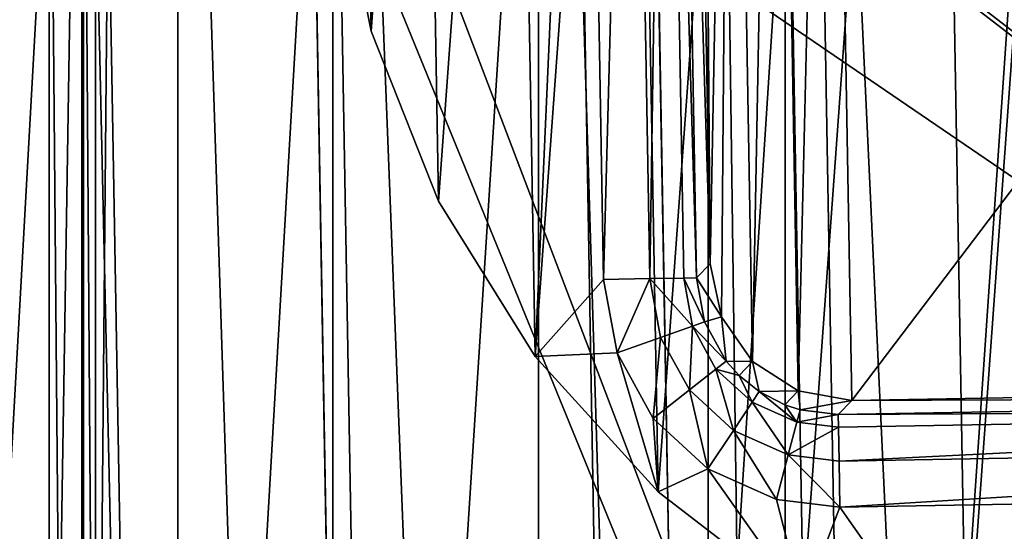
# Model space of a CAD drawing. Header units: millimetres. Extents: x 1 to 57, y -333 to -225.
# Tile 13 of 24: x 14.44 to 25.05, y -273.84 to -268.32. Entities that reach past the tile are written whole.
import ezdxf

# ---------------------------------------------------------------- set-up
doc = ezdxf.new("R2010")
doc.units = ezdxf.units.MM
doc.header["$LTSCALE"] = 25.4
doc.layers.get('0').update_dxf_attribs({"true_color": 0xff5454})

# ---------------------------------------------------------------- blocks, each defined once
blk = doc.blocks.new('PROFILE-MONO-7581-7584-7583.STL#2')
at = {"color": 44, "true_color": 0x92621c}
mesh = blk.add_polyface(dxfattribs=at)
corners = [(23.514, -9.457, 10.66), (28.067, 56.969, 92.054), (29.222, -8.888, 10.283), (22.359, 56.4, 92.431)]
mesh.append_faces([[corners[k] for k in face] for face in [(0, 1, 2), (1, 0, 3)]], dxfattribs={"vtx0": -1, "color": 44})
mesh = blk.add_polyface(dxfattribs=at)
corners = [(18.071, -10.936, 11.774), (22.359, 56.4, 92.431), (23.514, -9.457, 10.66), (16.916, 54.921, 93.545)]
mesh.append_faces([[corners[k] for k in face] for face in [(0, 1, 2), (1, 0, 3)]], dxfattribs={"vtx0": -1, "color": 44})
mesh = blk.add_polyface(dxfattribs=at)
corners = [(25.279, 55.633, 93.091), (20.961, -11.262, 12.078), (26.434, -10.224, 11.319), (19.806, 54.595, 93.849)]
mesh.append_faces([[corners[k] for k in face] for face in [(0, 1, 2), (1, 0, 3)]], dxfattribs={"vtx0": -1, "color": 44})
mesh = blk.add_polyface(dxfattribs=at)
corners = [(13.132, -13.261, 13.578), (16.916, 54.921, 93.545), (18.071, -10.936, 11.774), (11.977, 52.596, 95.349)]
mesh.append_faces([[corners[k] for k in face] for face in [(0, 1, 2), (1, 0, 3)]], dxfattribs={"vtx0": -1, "color": 44})
mesh = blk.add_polyface(dxfattribs=at)
corners = [(19.806, 54.595, 93.849), (15.891, -13.189, 13.559), (20.961, -11.262, 12.078), (14.736, 52.668, 95.33)]
mesh.append_faces([[corners[k] for k in face] for face in [(0, 1, 2), (1, 0, 3)]], dxfattribs={"vtx0": -1, "color": 44})
mesh = blk.add_polyface(dxfattribs=at)
corners = [(15.891, -13.189, 13.559), (10.308, 49.94, 97.464), (11.463, -15.917, 15.693), (14.736, 52.668, 95.33)]
mesh.append_faces([[corners[k] for k in face] for face in [(0, 1, 2), (1, 0, 3)]], dxfattribs={"vtx0": -1, "color": 44})
at = {"color": 18, "true_color": 0x000000}
mesh = blk.add_polyface(dxfattribs=at)
corners = [(15.11, 21.634, 134.772), (14.758, -0.5, 134.772), (14.758, 18.521, 134.772), (42.758, -0.5, 134.772), (16.145, 24.591, 134.772), (17.814, 27.244, 134.772), (20.031, 29.458, 134.772), (22.686, 31.122, 134.772), (25.644, 32.153, 134.772), (28.758, 32.5, 134.772), (31.873, 32.153, 134.772), (34.831, 31.122, 134.772), (37.486, 29.458, 134.772), (39.703, 27.244, 134.772), (41.372, 24.591, 134.772), (42.407, 21.634, 134.772), (42.758, 18.521, 134.772)]
mesh.append_faces([[corners[k] for k in face] for face in [(0, 1, 2), (3, 15, 16)]], dxfattribs={"vtx0": -1, "color": 18})
mesh.append_faces([[corners[k] for k in face] for face in [(1, 0, 3)]], dxfattribs={"vtx0": -1, "vtx1": -1, "color": 18})
mesh.append_faces([[corners[k] for k in face] for face in [(3, 0, 4), (3, 4, 5), (3, 5, 6), (3, 6, 7), (3, 7, 8), (3, 8, 9), (3, 9, 10), (3, 10, 11), (3, 11, 12), (3, 12, 13), (3, 13, 14), (3, 14, 15)]], dxfattribs={"vtx0": -1, "vtx2": -1, "color": 18})
mesh = blk.add_polyface(dxfattribs=at)
corners = [(22.686, -31.122, 173.472), (21.858, 30.69, 173.472), (21.858, -30.69, 173.472), (22.686, 31.122, 173.472), (25.644, -32.153, 173.472), (25.644, 32.153, 173.472), (28.758, -32.5, 173.472), (28.758, 32.5, 173.472), (31.873, -32.153, 173.472), (31.873, 32.153, 173.472), (34.831, -31.122, 173.472), (34.831, 31.122, 173.472), (35.658, -30.69, 173.472), (35.658, 30.69, 173.472)]
mesh.append_faces([[corners[k] for k in face] for face in [(0, 1, 2), (11, 12, 13)]], dxfattribs={"vtx0": -1, "color": 18})
mesh.append_faces([[corners[k] for k in face] for face in [(1, 0, 3), (3, 4, 5), (5, 6, 7), (7, 8, 9), (9, 10, 11)]], dxfattribs={"vtx0": -1, "vtx1": -1, "color": 18})
mesh.append_faces([[corners[k] for k in face] for face in [(3, 0, 4), (5, 4, 6), (7, 6, 8), (9, 8, 10), (11, 10, 12)]], dxfattribs={"vtx0": -1, "vtx2": -1, "color": 18})
mesh = blk.add_polyface(dxfattribs=at)
corners = [(42.429, -0.129, 134.772), (15.129, 18.521, 134.772), (15.129, -0.129, 134.772), (15.315, 20.768, 134.772), (15.869, 22.953, 134.772), (16.774, 25.017, 134.772), (18.007, 26.905, 134.772), (19.534, 28.563, 134.772), (21.313, 29.948, 134.772), (23.296, 31.021, 134.772), (25.428, 31.753, 134.772), (27.652, 32.124, 134.772), (29.906, 32.124, 134.772), (32.13, 31.753, 134.772), (34.262, 31.021, 134.772), (36.245, 29.948, 134.772), (38.024, 28.563, 134.772), (39.551, 26.905, 134.772), (40.784, 25.017, 134.772), (41.69, 22.953, 134.772), (42.243, 20.768, 134.772), (42.429, 18.521, 134.772)]
mesh.append_faces([[corners[k] for k in face] for face in [(0, 1, 2), (20, 0, 21)]], dxfattribs={"vtx0": -1, "color": 18})
mesh.append_faces([[corners[k] for k in face] for face in [(1, 0, 3), (3, 0, 4), (4, 0, 5), (5, 0, 6), (6, 0, 7), (7, 0, 8), (8, 0, 9), (9, 0, 10), (10, 0, 11), (11, 0, 12), (12, 0, 13), (13, 0, 14), (14, 0, 15), (15, 0, 16), (16, 0, 17), (17, 0, 18), (18, 0, 19), (19, 0, 20)]], dxfattribs={"vtx0": -1, "vtx1": -1, "color": 18})
mesh = blk.add_polyface(dxfattribs=at)
corners = [(15.445, 20.746, 127.272), (15.26, 0.002, 127.272), (15.26, 18.521, 127.272), (42.298, 0.002, 127.272), (15.993, 22.91, 127.272), (16.89, 24.955, 127.272), (18.111, 26.824, 127.272), (19.623, 28.467, 127.272), (21.385, 29.839, 127.272), (23.349, 30.901, 127.272), (25.461, 31.626, 127.272), (27.663, 31.994, 127.272), (29.896, 31.994, 127.272), (32.098, 31.626, 127.272), (34.21, 30.901, 127.272), (36.174, 29.839, 127.272), (37.935, 28.467, 127.272), (39.448, 26.824, 127.272), (40.669, 24.955, 127.272), (41.566, 22.91, 127.272), (42.114, 20.746, 127.272), (42.298, 18.521, 127.272)]
mesh.append_faces([[corners[k] for k in face] for face in [(0, 1, 2), (3, 20, 21)]], dxfattribs={"vtx0": -1, "color": 18})
mesh.append_faces([[corners[k] for k in face] for face in [(1, 0, 3)]], dxfattribs={"vtx0": -1, "vtx1": -1, "color": 18})
mesh.append_faces([[corners[k] for k in face] for face in [(3, 0, 4), (3, 4, 5), (3, 5, 6), (3, 6, 7), (3, 7, 8), (3, 8, 9), (3, 9, 10), (3, 10, 11), (3, 11, 12), (3, 12, 13), (3, 13, 14), (3, 14, 15), (3, 15, 16), (3, 16, 17), (3, 17, 18), (3, 18, 19), (3, 19, 20)]], dxfattribs={"vtx0": -1, "vtx2": -1, "color": 18})
mesh = blk.add_polyface(dxfattribs=at)
corners = [(15.11, -21.634, 163.022), (14.758, 18.521, 163.022), (14.758, -18.521, 163.022), (15.11, 21.634, 163.022), (16.145, -24.591, 163.022), (16.145, 24.591, 163.022), (17.814, -27.244, 163.022), (17.814, 27.244, 163.022), (20.031, -29.458, 163.022), (20.031, 29.458, 163.022), (21.858, -30.69, 163.022), (21.858, 30.69, 163.022)]
mesh.append_faces([[corners[k] for k in face] for face in [(0, 1, 2), (9, 10, 11)]], dxfattribs={"vtx0": -1, "color": 18})
mesh.append_faces([[corners[k] for k in face] for face in [(1, 0, 3), (3, 4, 5), (5, 6, 7), (7, 8, 9)]], dxfattribs={"vtx0": -1, "vtx1": -1, "color": 18})
mesh.append_faces([[corners[k] for k in face] for face in [(3, 0, 4), (5, 4, 6), (7, 6, 8), (9, 8, 10)]], dxfattribs={"vtx0": -1, "vtx2": -1, "color": 18})
mesh = blk.add_polyface(dxfattribs=at)
corners = [(21.858, 30.69, 173.472), (21.858, -30.69, 163.022), (21.858, -30.69, 173.472), (21.858, 30.69, 163.022)]
mesh.append_faces([[corners[k] for k in face] for face in [(0, 1, 2), (1, 0, 3)]], dxfattribs={"vtx0": -1, "color": 18})
mesh = blk.add_polyface(dxfattribs=at)
corners = [(17.843, 15.193, 131.772), (17.808, 17.165, 131.772), (17.781, 16.178, 131.772), (18.126, 19.111, 131.772), (18.229, 13.259, 131.772), (18.786, 20.969, 131.772), (18.954, 11.425, 131.772), (19.768, 22.679, 131.772), (19.995, 9.75, 131.772), (21.039, 24.187, 131.772), (21.318, 8.288, 131.772), (22.559, 25.443, 131.772), (22.881, 7.086, 131.772), (24.279, 26.408, 131.772), (24.634, 6.182, 131.772), (26.144, 27.05, 131.772), (26.52, 5.605, 131.772), (28.093, 27.349, 131.772), (28.479, 5.375, 131.772), (30.064, 27.295, 131.772), (30.447, 5.498, 131.772), (31.994, 26.89, 131.772), (32.361, 5.97, 131.772), (33.821, 26.147, 131.772), (34.161, 6.777, 131.772), (35.486, 25.09, 131.772), (35.787, 7.892, 131.772), (36.935, 23.752, 131.772), (37.189, 9.28, 131.772), (38.122, 22.177, 131.772), (38.32, 10.895, 131.772), (39.008, 20.416, 131.772), (39.144, 12.687, 131.772), (39.566, 18.524, 131.772), (39.635, 14.597, 131.772), (39.778, 16.564, 131.772)]
mesh.append_faces([[corners[k] for k in face] for face in [(0, 1, 2), (33, 34, 35)]], dxfattribs={"vtx0": -1, "color": 18})
mesh.append_faces([[corners[k] for k in face] for face in [(1, 0, 3), (3, 4, 5), (5, 6, 7), (7, 8, 9), (9, 10, 11), (11, 12, 13), (13, 14, 15), (15, 16, 17), (17, 18, 19), (19, 20, 21), (21, 22, 23), (23, 24, 25), (25, 26, 27), (27, 28, 29), (29, 30, 31), (31, 32, 33)]], dxfattribs={"vtx0": -1, "vtx1": -1, "color": 18})
mesh.append_faces([[corners[k] for k in face] for face in [(3, 0, 4), (5, 4, 6), (7, 6, 8), (9, 8, 10), (11, 10, 12), (13, 12, 14), (15, 14, 16), (17, 16, 18), (19, 18, 20), (21, 20, 22), (23, 22, 24), (25, 24, 26), (27, 26, 28), (29, 28, 30), (31, 30, 32), (33, 32, 34)]], dxfattribs={"vtx0": -1, "vtx2": -1, "color": 18})
mesh = blk.add_polyface(dxfattribs=at)
corners = [(17.808, 17.165, 127.272), (17.843, 15.193, 127.272), (17.781, 16.178, 127.272), (18.126, 19.111, 127.272), (18.229, 13.259, 127.272), (18.786, 20.969, 127.272), (18.954, 11.425, 127.272), (19.768, 22.679, 127.272), (19.995, 9.75, 127.272), (20.533, 21.876, 127.272), (20.616, 22.559, 127.272), (21.039, 24.187, 127.272), (20.945, 23.295, 127.272), (21.491, 23.887, 127.272), (22.559, 25.443, 127.272), (22.196, 24.275, 127.272), (22.989, 24.419, 127.272), (24.279, 26.408, 127.272), (34.284, 24.617, 127.272), (26.144, 27.05, 127.272), (28.093, 27.349, 127.272), (30.064, 27.295, 127.272), (31.994, 26.89, 127.272), (33.821, 26.147, 127.272), (35.486, 25.09, 127.272), (34.968, 24.534, 127.272), (35.703, 24.205, 127.272), (36.935, 23.752, 127.272), (36.296, 23.66, 127.272), (36.684, 22.954, 127.272), (36.827, 22.161, 127.272), (37.025, 10.866, 127.272), (38.122, 22.177, 127.272), (37.189, 9.28, 127.272), (38.32, 10.895, 127.272), (39.008, 20.416, 127.272), (39.144, 12.687, 127.272), (39.566, 18.524, 127.272), (39.635, 14.597, 127.272), (39.778, 16.564, 127.272), (20.875, 9.788, 127.272), (21.318, 8.288, 127.272), (20.731, 10.58, 127.272), (21.263, 9.082, 127.272), (21.855, 8.536, 127.272), (22.881, 7.086, 127.272), (22.591, 8.208, 127.272), (23.275, 8.125, 127.272), (24.634, 6.182, 127.272), (34.57, 8.323, 127.272), (26.52, 5.605, 127.272), (28.479, 5.375, 127.272), (30.447, 5.498, 127.272), (32.361, 5.97, 127.272), (34.161, 6.777, 127.272), (35.787, 7.892, 127.272), (35.362, 8.466, 127.272), (36.068, 8.855, 127.272), (36.614, 9.447, 127.272), (36.943, 10.182, 127.272)]
mesh.append_faces([[corners[k] for k in face] for face in [(0, 1, 2), (38, 37, 39)]], dxfattribs={"vtx0": -1, "color": 18})
mesh.append_faces([[corners[k] for k in face] for face in [(1, 3, 4), (4, 5, 6), (6, 7, 8), (9, 7, 10), (10, 11, 12), (12, 11, 13), (13, 14, 15), (15, 14, 16), (16, 17, 18), (18, 24, 25), (25, 24, 26), (26, 27, 28), (28, 27, 29), (29, 27, 30), (30, 27, 31), (33, 32, 34), (34, 35, 36), (36, 37, 38), (8, 40, 41), (40, 8, 42), (42, 8, 9), (41, 44, 45), (45, 47, 48), (48, 49, 50), (50, 49, 51), (51, 49, 52), (52, 49, 53), (53, 49, 54), (54, 49, 55), (55, 57, 33)]], dxfattribs={"vtx0": -1, "vtx1": -1, "color": 18})
mesh.append_faces([[corners[k] for k in face] for face in [(8, 7, 9), (31, 32, 33)]], dxfattribs={"vtx0": -1, "vtx1": -1, "vtx2": -1, "color": 18})
mesh.append_faces([[corners[k] for k in face] for face in [(1, 0, 3), (4, 3, 5), (6, 5, 7), (10, 7, 11), (13, 11, 14), (16, 14, 17), (18, 17, 19), (18, 19, 20), (18, 20, 21), (18, 21, 22), (18, 22, 23), (18, 23, 24), (26, 24, 27), (31, 27, 32), (34, 32, 35), (36, 35, 37), (41, 40, 43), (41, 43, 44), (45, 44, 46), (45, 46, 47), (48, 47, 49), (55, 49, 56), (55, 56, 57), (33, 57, 58), (33, 58, 59), (33, 59, 31)]], dxfattribs={"vtx0": -1, "vtx2": -1, "color": 18})
mesh = blk.add_polyface(dxfattribs=at)
corners = [(21.788, 22.323, 109.272), (21.877, 10.749, 109.272), (21.684, 21.747, 109.272), (22.105, 22.815, 109.272), (22.001, 10.177, 109.272), (22.335, 9.696, 109.272), (22.585, 23.149, 109.272), (22.827, 9.38, 109.272), (23.157, 23.273, 109.272), (23.403, 9.275, 109.272), (34.156, 23.466, 109.272), (34.401, 9.468, 109.272), (34.732, 23.362, 109.272), (34.973, 9.593, 109.272), (35.224, 23.046, 109.272), (35.454, 9.926, 109.272), (35.558, 22.565, 109.272), (35.771, 10.418, 109.272), (35.682, 21.993, 109.272), (35.875, 10.994, 109.272)]
mesh.append_faces([[corners[k] for k in face] for face in [(0, 1, 2), (17, 18, 19)]], dxfattribs={"vtx0": -1, "color": 18})
mesh.append_faces([[corners[k] for k in face] for face in [(1, 3, 4), (4, 3, 5), (5, 6, 7), (7, 8, 9), (9, 10, 11), (11, 12, 13), (13, 14, 15), (15, 16, 17)]], dxfattribs={"vtx0": -1, "vtx1": -1, "color": 18})
mesh.append_faces([[corners[k] for k in face] for face in [(1, 0, 3), (5, 3, 6), (7, 6, 8), (9, 8, 10), (11, 10, 12), (13, 12, 14), (15, 14, 16), (17, 16, 18)]], dxfattribs={"vtx0": -1, "vtx2": -1, "color": 18})
mesh = blk.add_polyface(dxfattribs=at)
corners = [(21.03, 21.884, 127.14), (20.731, 10.58, 127.272), (20.533, 21.876, 127.272), (21.229, 10.589, 127.14)]
mesh.append_faces([[corners[k] for k in face] for face in [(0, 1, 2), (1, 0, 3)]], dxfattribs={"vtx0": -1, "color": 18})
mesh = blk.add_polyface(dxfattribs=at)
corners = [(21.396, 21.891, 126.777), (21.229, 10.589, 127.14), (21.03, 21.884, 127.14), (21.594, 10.595, 126.777)]
mesh.append_faces([[corners[k] for k in face] for face in [(0, 1, 2), (1, 0, 3)]], dxfattribs={"vtx0": -1, "color": 18})
mesh = blk.add_polyface(dxfattribs=at)
corners = [(21.396, 21.891, 126.777), (21.731, 10.598, 126.281), (21.594, 10.595, 126.777), (21.533, 21.893, 126.281)]
mesh.append_faces([[corners[k] for k in face] for face in [(0, 1, 2), (1, 0, 3)]], dxfattribs={"vtx0": -1, "color": 18})
mesh = blk.add_polyface(dxfattribs=at)
corners = [(21.533, 21.893, 126.281), (21.877, 10.749, 109.272), (21.731, 10.598, 126.281), (21.684, 21.747, 109.272)]
mesh.append_faces([[corners[k] for k in face] for face in [(0, 1, 2), (1, 0, 3)]], dxfattribs={"vtx0": -1, "color": 18})
at = {"color": 44, "true_color": 0x92621c}
mesh = blk.add_polyface(dxfattribs=at)
corners = [(12.993, 19.163, 122.289), (19.005, -48.867, 42.336), (14.148, -46.694, 40.518), (17.85, 16.99, 124.107)]
mesh.append_faces([[corners[k] for k in face] for face in [(0, 1, 2), (1, 0, 3)]], dxfattribs={"vtx0": -1, "color": 44})
at = {"color": 18, "true_color": 0x000000}
mesh = blk.add_polyface(dxfattribs=at)
corners = [(14.758, -18.521, 163.022), (14.758, 13.5, 161.094), (14.758, -18.521, 139.859), (14.758, 18.521, 163.022), (14.758, -2, 139.859), (14.758, -0.5, 134.772), (14.758, 18.521, 161.094), (14.758, 13.5, 156.522), (14.758, 18.521, 134.772), (14.758, 18.521, 156.522)]
mesh.append_faces([[corners[k] for k in face] for face in [(1, 3, 6), (8, 7, 9)]], dxfattribs={"vtx0": -1, "color": 18})
mesh.append_faces([[corners[k] for k in face] for face in [(0, 1, 2), (2, 1, 4), (4, 1, 5), (5, 7, 8), (7, 5, 1)]], dxfattribs={"vtx0": -1, "vtx1": -1, "color": 18})
mesh.append_faces([[corners[k] for k in face] for face in [(1, 0, 3)]], dxfattribs={"vtx0": -1, "vtx2": -1, "color": 18})
mesh = blk.add_polyface(dxfattribs=at)
corners = [(15.129, 18.521, 134.772), (15.26, 0.002, 127.272), (15.129, -0.129, 134.772), (15.26, 18.521, 127.272)]
mesh.append_faces([[corners[k] for k in face] for face in [(0, 1, 2), (1, 0, 3)]], dxfattribs={"vtx0": -1, "color": 18})
at = {"color": 44, "true_color": 0x92621c}
mesh = blk.add_polyface(dxfattribs=at)
corners = [(18.757, -50.059, 43.293), (12.585, 17.949, 123.261), (13.74, -47.908, 41.49), (17.602, 15.798, 125.064)]
mesh.append_faces([[corners[k] for k in face] for face in [(0, 1, 2), (1, 0, 3)]], dxfattribs={"vtx0": -1, "color": 44})
mesh = blk.add_polyface(dxfattribs=at)
corners = [(17.85, 16.99, 124.107), (21.432, 7.572, 114.408), (19.005, -48.867, 42.336), (21.295, 15.413, 124.143)]
mesh.append_faces([[corners[k] for k in face] for face in [(0, 1, 2), (1, 0, 3)]], dxfattribs={"vtx0": -1, "color": 44})
mesh = blk.add_polyface(dxfattribs=at)
corners = [(21.454, 6.356, 115.388), (17.602, 15.798, 125.064), (18.757, -50.059, 43.293), (21.316, 14.196, 125.123)]
mesh.append_faces([[corners[k] for k in face] for face in [(0, 1, 2), (1, 0, 3)]], dxfattribs={"vtx0": -1, "color": 44})
mesh = blk.add_polyface(dxfattribs=at)
corners = [(21.432, 7.572, 114.408), (21.316, 14.196, 125.123), (21.454, 6.356, 115.388), (21.295, 15.413, 124.143)]
mesh.append_faces([[corners[k] for k in face] for face in [(0, 1, 2), (1, 0, 3)]], dxfattribs={"vtx0": -1, "color": 44})
at = {"color": 18, "true_color": 0x000000}
mesh = blk.add_polyface(dxfattribs=at)
corners = [(17.843, 15.193, 131.772), (18.229, 13.259, 127.272), (18.229, 13.259, 131.772), (17.843, 15.193, 127.272)]
mesh.append_faces([[corners[k] for k in face] for face in [(0, 1, 2), (1, 0, 3)]], dxfattribs={"vtx0": -1, "color": 18})
mesh = blk.add_polyface(dxfattribs=at)
corners = [(18.229, 13.259, 131.772), (18.954, 11.425, 127.272), (18.954, 11.425, 131.772), (18.229, 13.259, 127.272)]
mesh.append_faces([[corners[k] for k in face] for face in [(0, 1, 2), (1, 0, 3)]], dxfattribs={"vtx0": -1, "color": 18})
mesh = blk.add_polyface(dxfattribs=at)
corners = [(18.954, 11.425, 131.772), (19.995, 9.75, 127.272), (19.995, 9.75, 131.772), (18.954, 11.425, 127.272)]
mesh.append_faces([[corners[k] for k in face] for face in [(0, 1, 2), (1, 0, 3)]], dxfattribs={"vtx0": -1, "color": 18})
mesh = blk.add_polyface(dxfattribs=at)
corners = [(21.877, 10.749, 109.272), (22.001, 10.177, 109.272), (21.731, 10.598, 126.281)]
mesh.append_faces([[corners[k] for k in face] for face in [(0, 1, 2)]], dxfattribs={"color": 18})
mesh = blk.add_polyface(dxfattribs=at)
corners = [(21.229, 10.589, 127.14), (20.875, 9.788, 127.272), (20.731, 10.58, 127.272), (21.343, 9.954, 127.14)]
mesh.append_faces([[corners[k] for k in face] for face in [(0, 1, 2), (1, 0, 3)]], dxfattribs={"vtx0": -1, "color": 18})
mesh = blk.add_polyface(dxfattribs=at)
corners = [(21.687, 10.076, 126.779), (21.229, 10.589, 127.14), (21.594, 10.595, 126.777)]
mesh.append_faces([[corners[k] for k in face] for face in [(0, 1, 2)]], dxfattribs={"color": 18})
mesh = blk.add_polyface(dxfattribs=at)
corners = [(21.687, 10.076, 126.779), (21.343, 9.954, 127.14), (21.229, 10.589, 127.14)]
mesh.append_faces([[corners[k] for k in face] for face in [(0, 1, 2)]], dxfattribs={"color": 18})
mesh = blk.add_polyface(dxfattribs=at)
corners = [(21.731, 10.598, 126.281), (21.817, 10.122, 126.283), (21.594, 10.595, 126.777)]
mesh.append_faces([[corners[k] for k in face] for face in [(0, 1, 2)]], dxfattribs={"color": 18})
mesh = blk.add_polyface(dxfattribs=at)
corners = [(21.594, 10.595, 126.777), (21.817, 10.122, 126.283), (21.687, 10.076, 126.779)]
mesh.append_faces([[corners[k] for k in face] for face in [(0, 1, 2)]], dxfattribs={"color": 18})
mesh = blk.add_polyface(dxfattribs=at)
corners = [(21.731, 10.598, 126.281), (22.001, 10.177, 109.272), (21.817, 10.122, 126.283)]
mesh.append_faces([[corners[k] for k in face] for face in [(0, 1, 2)]], dxfattribs={"color": 18})
mesh = blk.add_polyface(dxfattribs=at)
corners = [(21.687, 10.076, 126.779), (21.654, 9.388, 127.14), (21.343, 9.954, 127.14), (21.941, 9.614, 126.779)]
mesh.append_faces([[corners[k] for k in face] for face in [(0, 1, 2), (1, 0, 3)]], dxfattribs={"vtx0": -1, "color": 18})
mesh = blk.add_polyface(dxfattribs=at)
corners = [(21.687, 10.076, 126.779), (22.05, 9.699, 126.285), (21.941, 9.614, 126.779), (21.817, 10.122, 126.283)]
mesh.append_faces([[corners[k] for k in face] for face in [(0, 1, 2), (1, 0, 3)]], dxfattribs={"vtx0": -1, "color": 18})
mesh = blk.add_polyface(dxfattribs=at)
corners = [(22.001, 10.177, 109.272), (22.05, 9.699, 126.285), (21.817, 10.122, 126.283)]
mesh.append_faces([[corners[k] for k in face] for face in [(0, 1, 2)]], dxfattribs={"color": 18})
mesh = blk.add_polyface(dxfattribs=at)
corners = [(22.001, 10.177, 109.272), (22.335, 9.696, 109.272), (22.05, 9.699, 126.285)]
mesh.append_faces([[corners[k] for k in face] for face in [(0, 1, 2)]], dxfattribs={"color": 18})
mesh = blk.add_polyface(dxfattribs=at)
corners = [(21.343, 9.954, 127.14), (21.263, 9.082, 127.272), (20.875, 9.788, 127.272), (21.654, 9.388, 127.14)]
mesh.append_faces([[corners[k] for k in face] for face in [(0, 1, 2), (1, 0, 3)]], dxfattribs={"vtx0": -1, "color": 18})
mesh = blk.add_polyface(dxfattribs=at)
corners = [(19.995, 9.75, 131.772), (21.318, 8.288, 127.272), (21.318, 8.288, 131.772), (19.995, 9.75, 127.272)]
mesh.append_faces([[corners[k] for k in face] for face in [(0, 1, 2), (1, 0, 3)]], dxfattribs={"vtx0": -1, "color": 18})
mesh = blk.add_polyface(dxfattribs=at)
corners = [(22.05, 9.699, 126.285), (22.189, 9.545, 126.285), (21.941, 9.614, 126.779)]
mesh.append_faces([[corners[k] for k in face] for face in [(0, 1, 2)]], dxfattribs={"color": 18})
mesh = blk.add_polyface(dxfattribs=at)
corners = [(22.05, 9.699, 126.285), (22.335, 9.696, 109.272), (22.189, 9.545, 126.285)]
mesh.append_faces([[corners[k] for k in face] for face in [(0, 1, 2)]], dxfattribs={"color": 18})
mesh = blk.add_polyface(dxfattribs=at)
corners = [(22.189, 9.545, 126.285), (22.335, 9.696, 109.272), (22.406, 9.371, 126.284)]
mesh.append_faces([[corners[k] for k in face] for face in [(0, 1, 2)]], dxfattribs={"color": 18})
mesh = blk.add_polyface(dxfattribs=at)
corners = [(22.406, 9.371, 126.284), (22.335, 9.696, 109.272), (22.827, 9.38, 109.272)]
mesh.append_faces([[corners[k] for k in face] for face in [(0, 1, 2)]], dxfattribs={"color": 18})
mesh = blk.add_polyface(dxfattribs=at)
corners = [(21.941, 9.614, 126.779), (22.129, 8.951, 127.14), (21.654, 9.388, 127.14), (22.33, 9.256, 126.779)]
mesh.append_faces([[corners[k] for k in face] for face in [(0, 1, 2), (1, 0, 3)]], dxfattribs={"vtx0": -1, "color": 18})
mesh = blk.add_polyface(dxfattribs=at)
corners = [(21.941, 9.614, 126.779), (22.189, 9.545, 126.285), (22.33, 9.256, 126.779)]
mesh.append_faces([[corners[k] for k in face] for face in [(0, 1, 2)]], dxfattribs={"color": 18})
mesh = blk.add_polyface(dxfattribs=at)
corners = [(22.33, 9.256, 126.779), (22.189, 9.545, 126.285), (22.406, 9.371, 126.284)]
mesh.append_faces([[corners[k] for k in face] for face in [(0, 1, 2)]], dxfattribs={"color": 18})
mesh = blk.add_polyface(dxfattribs=at)
corners = [(34.552, 9.323, 126.281), (23.403, 9.275, 109.272), (34.401, 9.468, 109.272), (23.257, 9.124, 126.281)]
mesh.append_faces([[corners[k] for k in face] for face in [(0, 1, 2), (1, 0, 3)]], dxfattribs={"vtx0": -1, "color": 18})
mesh = blk.add_polyface(dxfattribs=at)
corners = [(21.654, 9.388, 127.14), (21.855, 8.536, 127.272), (21.263, 9.082, 127.272), (22.129, 8.951, 127.14)]
mesh.append_faces([[corners[k] for k in face] for face in [(0, 1, 2), (1, 0, 3)]], dxfattribs={"vtx0": -1, "color": 18})
mesh = blk.add_polyface(dxfattribs=at)
corners = [(22.33, 9.256, 126.779), (22.406, 9.371, 126.284), (22.811, 9.041, 126.779)]
mesh.append_faces([[corners[k] for k in face] for face in [(0, 1, 2)]], dxfattribs={"color": 18})
mesh = blk.add_polyface(dxfattribs=at)
corners = [(22.406, 9.371, 126.284), (22.827, 9.38, 109.272), (22.681, 9.228, 126.284)]
mesh.append_faces([[corners[k] for k in face] for face in [(0, 1, 2)]], dxfattribs={"color": 18})
mesh = blk.add_polyface(dxfattribs=at)
corners = [(22.811, 9.041, 126.779), (22.406, 9.371, 126.284), (22.681, 9.228, 126.284)]
mesh.append_faces([[corners[k] for k in face] for face in [(0, 1, 2)]], dxfattribs={"color": 18})
mesh = blk.add_polyface(dxfattribs=at)
corners = [(22.681, 9.228, 126.284), (22.827, 9.38, 109.272), (22.847, 9.174, 126.283)]
mesh.append_faces([[corners[k] for k in face] for face in [(0, 1, 2)]], dxfattribs={"color": 18})
mesh = blk.add_polyface(dxfattribs=at)
corners = [(22.847, 9.174, 126.283), (22.827, 9.38, 109.272), (23.403, 9.275, 109.272)]
mesh.append_faces([[corners[k] for k in face] for face in [(0, 1, 2)]], dxfattribs={"color": 18})
mesh = blk.add_polyface(dxfattribs=at)
corners = [(22.33, 9.256, 126.779), (22.718, 8.688, 127.14), (22.129, 8.951, 127.14), (22.811, 9.041, 126.779)]
mesh.append_faces([[corners[k] for k in face] for face in [(0, 1, 2), (1, 0, 3)]], dxfattribs={"vtx0": -1, "color": 18})
mesh = blk.add_polyface(dxfattribs=at)
corners = [(22.811, 9.041, 126.779), (22.681, 9.228, 126.284), (22.847, 9.174, 126.283)]
mesh.append_faces([[corners[k] for k in face] for face in [(0, 1, 2)]], dxfattribs={"color": 18})
mesh = blk.add_polyface(dxfattribs=at)
corners = [(22.847, 9.174, 126.283), (23.403, 9.275, 109.272), (23.257, 9.124, 126.281)]
mesh.append_faces([[corners[k] for k in face] for face in [(0, 1, 2)]], dxfattribs={"color": 18})
mesh = blk.add_polyface(dxfattribs=at)
corners = [(34.555, 9.186, 126.777), (23.257, 9.124, 126.281), (34.552, 9.323, 126.281), (23.259, 8.988, 126.777)]
mesh.append_faces([[corners[k] for k in face] for face in [(0, 1, 2), (1, 0, 3)]], dxfattribs={"vtx0": -1, "color": 18})
mesh = blk.add_polyface(dxfattribs=at)
corners = [(22.811, 9.041, 126.779), (22.847, 9.174, 126.283), (23.257, 9.124, 126.281)]
mesh.append_faces([[corners[k] for k in face] for face in [(0, 1, 2)]], dxfattribs={"color": 18})
mesh = blk.add_polyface(dxfattribs=at)
corners = [(22.811, 9.041, 126.779), (23.257, 9.124, 126.281), (23.259, 8.988, 126.777)]
mesh.append_faces([[corners[k] for k in face] for face in [(0, 1, 2)]], dxfattribs={"color": 18})
mesh = blk.add_polyface(dxfattribs=at)
corners = [(34.555, 9.186, 126.777), (23.266, 8.622, 127.14), (23.259, 8.988, 126.777), (34.561, 8.82, 127.14)]
mesh.append_faces([[corners[k] for k in face] for face in [(0, 1, 2), (1, 0, 3)]], dxfattribs={"vtx0": -1, "color": 18})
mesh = blk.add_polyface(dxfattribs=at)
corners = [(23.259, 8.988, 126.777), (22.718, 8.688, 127.14), (22.811, 9.041, 126.779)]
mesh.append_faces([[corners[k] for k in face] for face in [(0, 1, 2)]], dxfattribs={"color": 18})
mesh = blk.add_polyface(dxfattribs=at)
corners = [(22.129, 8.951, 127.14), (22.591, 8.208, 127.272), (21.855, 8.536, 127.272), (22.718, 8.688, 127.14)]
mesh.append_faces([[corners[k] for k in face] for face in [(0, 1, 2), (1, 0, 3)]], dxfattribs={"vtx0": -1, "color": 18})
mesh = blk.add_polyface(dxfattribs=at)
corners = [(23.266, 8.622, 127.14), (22.718, 8.688, 127.14), (23.259, 8.988, 126.777)]
mesh.append_faces([[corners[k] for k in face] for face in [(0, 1, 2)]], dxfattribs={"color": 18})
mesh = blk.add_polyface(dxfattribs=at)
corners = [(34.561, 8.82, 127.14), (23.275, 8.125, 127.272), (23.266, 8.622, 127.14), (34.57, 8.323, 127.272)]
mesh.append_faces([[corners[k] for k in face] for face in [(0, 1, 2), (1, 0, 3)]], dxfattribs={"vtx0": -1, "color": 18})
mesh = blk.add_polyface(dxfattribs=at)
corners = [(22.718, 8.688, 127.14), (23.275, 8.125, 127.272), (22.591, 8.208, 127.272), (23.266, 8.622, 127.14)]
mesh.append_faces([[corners[k] for k in face] for face in [(0, 1, 2), (1, 0, 3)]], dxfattribs={"vtx0": -1, "color": 18})
mesh = blk.add_polyface(dxfattribs=at)
corners = [(22.881, 7.086, 131.772), (21.318, 8.288, 127.272), (22.881, 7.086, 127.272), (21.318, 8.288, 131.772)]
mesh.append_faces([[corners[k] for k in face] for face in [(0, 1, 2), (1, 0, 3)]], dxfattribs={"vtx0": -1, "color": 18})

msp = doc.modelspace()

# ---------------------------------------------------------------- block references
at = {"color": 0}
msp.add_blockref('PROFILE-MONO-7581-7584-7583.STL#2', (0, -281.7), dxfattribs=at)

doc.saveas('drawing.dxf')
